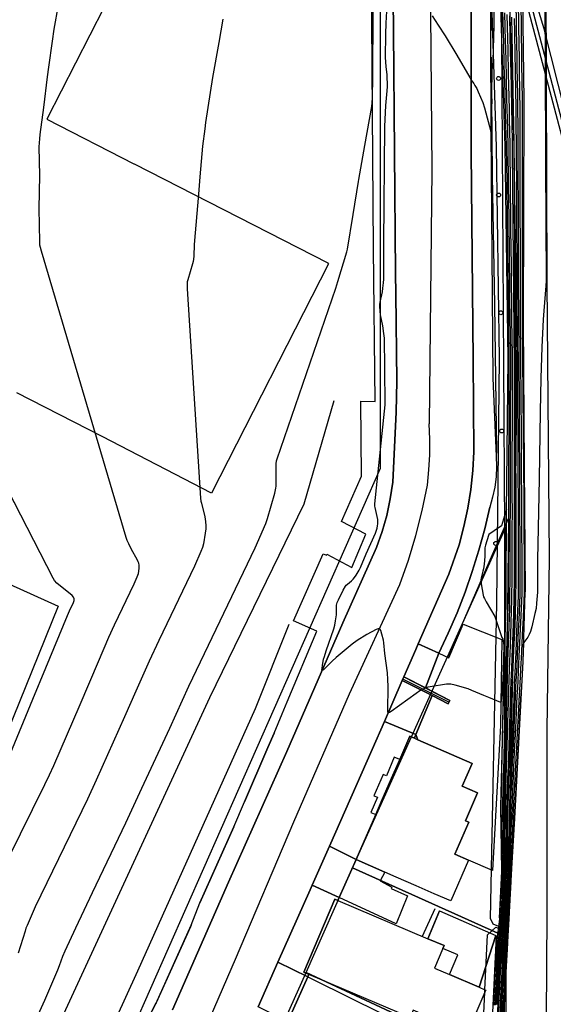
# Model space of a CAD drawing. Extents: x 0 to 85000, y -1 to 75000.
# Tile 78 of 147: x 39175 to 39312, y 62436 to 62689. Entities that reach past the tile are written whole.
import ezdxf

# ---------------------------------------------------------------- set-up
doc = ezdxf.new("R2010")
doc.units = 0
doc.header["$MEASUREMENT"] = 0
doc.header["$PDMODE"] = 33
doc.header["$PDSIZE"] = -3
for name, color, linetype in [('BOS3D_ACTIVE_POLY_CLIP', 227, 'CONTINUOUS'), ('CONTOUR_CLIP', 120, 'CONTINUOUS'), ('DRIVEWAY_CLIP', 210, 'CONTINUOUS'), ('DTM_INFOTECHBREAKS_CLIP', 4, 'CONTINUOUS'), ('DTM_POINT', 158, 'CONTINUOUS'), ('FENCE_CLIP', 96, 'CONTINUOUS'), ('IMPERV_OTHER_CLIP', 126, 'CONTINUOUS'), ('PARCELS_FULL_17_CLIP', 7, 'CONTINUOUS'), ('RAIL_CLIP', 171, 'CONTINUOUS'), ('ROAD_CLIP', 197, 'CONTINUOUS'), ('SIDEWALK_CLIP', 78, 'CONTINUOUS')]:
    doc.layers.add(name, color=color, linetype=linetype)

msp = doc.modelspace()

# ---------------------------------------------------------------- linework, layer by layer
at = {"layer": 'BOS3D_ACTIVE_POLY_CLIP'}
for points, elevation in [([(39209.94, 61329.25), (39249.94, 61468.25), (39269.48, 61530.31), (39270.11, 61532.28), (39291.75, 61601), (39324, 61705.75), (39342.57, 61779.61), (39345.19, 61790), (39347.04, 61801.03), (39359.25, 61873.75), (39369.31, 61950.75), (39374.81, 62025.5), (39380.25, 62187), (39365.44, 62407), (39348.5, 62516.25), (39331.25, 62602), (39309.75, 62686.75), (39300.04, 62718.51)], 285), ([(39300.04, 62717.7), (39301.98, 62656.53), (39302.73, 62601.82), (39302.06, 62538.82), (39302.06, 62538.79), (39300.79, 62486.57), (39301.05, 62469.81), (39300.4, 62457.52), (39299.61, 62456.14), (39298.1, 62455.62), (39296.6, 62456.27), (39295.93, 62457.75), (39297.56, 62538.86), (39297.56, 62538.9), (39298.23, 62601.79), (39297.48, 62656.41), (39295.54, 62717.67)], 32.44), ([(39207.5, 62714), (39181.68, 62663.47), (39204.1, 62651.96), (39204.13, 62652), (39254.06, 62626.5), (39253.99, 62626.35), (39254.19, 62626.25), (39224.06, 62567.25), (39195.9, 62581.79), (39173.94, 62593)], 85.5)]:
    msp.add_lwpolyline(points, dxfattribs=dict(at, elevation=elevation))
for points, elevation in [([(39290.3, 62472.75), (39285.71, 62462.23), (39281.43, 62464.09), (39276.76, 62466.13), (39271.63, 62468.38), (39268.68, 62469.67), (39261.3, 62472.89), (39266.38, 62484.52), (39268.07, 62488.38), (39270.46, 62493.84), (39272.55, 62498.63), (39275.18, 62504.65), (39276.32, 62504.16), (39277.25, 62503.75), (39291.22, 62497.65), (39288.64, 62491.76), (39292.6, 62490.03), (39289.47, 62482.87), (39290.35, 62482.48), (39286.77, 62474.29)], 44.5), ([(39294.48, 62438.75), (39289.96, 62428.14), (39276.01, 62434.08), (39275.21, 62432.21), (39249.1, 62443.33), (39247.82, 62443.87), (39255.84, 62462.72), (39256.64, 62462.37), (39279.81, 62452.51), (39284, 62450.72), (39283.69, 62450), (39281.51, 62444.89), (39285.33, 62443.27), (39292.98, 62440.01), (39294.51, 62439.36), (39294.71, 62439.28)], 46), ([(39301.12, 62366.53), (39299.73, 62365.69), (39297.97, 62366.11), (39297.09, 62367.93), (39297.51, 62424.1), (39294.97, 62424.42), (39293.89, 62426.21), (39294.48, 62438.75), (39294.51, 62439.36), (39295.19, 62453.54), (39297.28, 62455.45), (39299, 62454.8), (39299.66, 62453.33), (39298.49, 62428.59), (39300.88, 62428.29), (39302.01, 62426.34), (39301.59, 62367.86)], 20.76)]:
    msp.add_lwpolyline(points, close=True, dxfattribs=dict(at, elevation=elevation))
at = {"layer": 'CONTOUR_CLIP'}
for points, elevation in [([(39307.55, 62904.54), (39307.56, 62903.89), (39307.96, 62896.4), (39308.03, 62894.46), (39308.1, 62889.43), (39308.24, 62877.27), (39308.82, 62806.17), (39308.93, 62797.96), (39309.22, 62787.54), (39309.7, 62701.09), (39309.92, 62691.95), (39309.96, 62690.39), (39309.97, 62689.99), (39310, 62680.55), (39310, 62680.18), (39310.04, 62671.94)], 10), ([(39298.38, 62430.58), (39298.66, 62435.92), (39298.79, 62438.64), (39299.07, 62443.98), (39299.36, 62449.38), (39299.54, 62452.01), (39299.66, 62453.57), (39299.99, 62458.83), (39300.09, 62460.6), (39300.39, 62466.27), (39300.49, 62468.1), (39300.73, 62473.56), (39300.82, 62476.24), (39300.99, 62481.69), (39301.07, 62484.43), (39301.28, 62489.93), (39301.41, 62492.7), (39301.64, 62498.18), (39301.77, 62500.93), (39302.01, 62506.43), (39302.14, 62509.15), (39302.38, 62514.69), (39302.5, 62517.37), (39302.76, 62522.95), (39302.89, 62525.71), (39303.16, 62531.98), (39303.28, 62534.5), (39303.56, 62541), (39303.59, 62543.36), (39303.58, 62549.32), (39303.56, 62551.67), (39303.54, 62557.63), (39303.53, 62559.98), (39303.5, 62565.93), (39303.47, 62571.94), (39303.46, 62574.24), (39303.42, 62581.09), (39303.41, 62583.44), (39303.37, 62590.24), (39303.36, 62592.65), (39303.31, 62599.4), (39303.3, 62601.85), (39303.28, 62604.38), (39303.21, 62611.07), (39303.19, 62613.62), (39303.17, 62620.45), (39303.17, 62623.03), (39303.15, 62629.84), (39303.14, 62632.44), (39303.12, 62639.22), (39303.11, 62641.85), (39303.09, 62648.59), (39303.09, 62651.25), (39303.05, 62657.96), (39303.04, 62660.51), (39302.99, 62667.23), (39302.96, 62669.8), (39302.84, 62676.85), (39302.79, 62679.42), (39302.67, 62686.48), (39302.63, 62689.05), (39302.5, 62696.1)], 13), ([(39298.62, 62429.98), (39298.93, 62436), (39299.03, 62437.92), (39299.34, 62443.95), (39299.66, 62450.04), (39299.79, 62451.87), (39299.87, 62452.97), (39300.23, 62458.95), (39300.29, 62460.17), (39300.64, 62466.58), (39300.72, 62467.86), (39301.01, 62474.08), (39301.09, 62475.99), (39301.32, 62482.18), (39301.4, 62484.16), (39301.66, 62490.39), (39301.76, 62492.38), (39302.05, 62498.61), (39302.15, 62500.55), (39302.45, 62506.82), (39302.54, 62508.72), (39302.84, 62515.03), (39302.93, 62516.89), (39303.25, 62523.25), (39303.34, 62525.14), (39303.67, 62532.28), (39303.75, 62533.91), (39304.09, 62541.3), (39304.12, 62542.72), (39304.08, 62549.53), (39304.07, 62550.93), (39304.04, 62557.74), (39304.03, 62559.14), (39303.99, 62565.95), (39303.95, 62572.81), (39303.94, 62574.16), (39303.89, 62582), (39303.88, 62583.39), (39303.82, 62591.19), (39303.81, 62592.63), (39303.74, 62600.37), (39303.73, 62601.86), (39303.72, 62603.4), (39303.65, 62611.1), (39303.64, 62612.66), (39303.63, 62620.52), (39303.63, 62622.11), (39303.62, 62629.95), (39303.62, 62631.57), (39303.61, 62639.37), (39303.61, 62641.01), (39303.6, 62648.79), (39303.6, 62650.45), (39303.58, 62658.19), (39303.57, 62659.8), (39303.55, 62667.54), (39303.53, 62669.17), (39303.4, 62677.3), (39303.37, 62678.93), (39303.25, 62687.05), (39303.22, 62688.69), (39303.09, 62696.81)], 12), ([(39303.7, 62695.9), (39303.81, 62688.34), (39303.83, 62687.63), (39303.96, 62678.45), (39303.96, 62677.74), (39304.1, 62668.55), (39304.1, 62667.85), (39304.11, 62659.1), (39304.11, 62658.43), (39304.11, 62649.66), (39304.11, 62648.98), (39304.1, 62640.17), (39304.1, 62639.52), (39304.1, 62630.69), (39304.09, 62630.06), (39304.09, 62621.2), (39304.08, 62620.59), (39304.08, 62611.71), (39304.08, 62611.12), (39304.17, 62602.41), (39304.17, 62601.87), (39304.17, 62601.34), (39304.26, 62592.6), (39304.26, 62592.11), (39304.34, 62583.34), (39304.35, 62582.9), (39304.43, 62574.08), (39304.43, 62573.68), (39304.48, 62565.96), (39304.53, 62558.29), (39304.53, 62557.85), (39304.59, 62550.18), (39304.59, 62549.73), (39304.64, 62542.09), (39304.63, 62541.61), (39304.22, 62533.32), (39304.18, 62532.58), (39303.79, 62524.57), (39303.74, 62523.55), (39303.36, 62516.41), (39303.31, 62515.38), (39302.95, 62508.29), (39302.89, 62507.21), (39302.52, 62500.18), (39302.46, 62499.04), (39302.11, 62492.05), (39302.05, 62490.86), (39301.71, 62483.89), (39301.66, 62482.68), (39301.35, 62475.75), (39301.3, 62474.61), (39300.94, 62467.62), (39300.9, 62466.9), (39300.5, 62459.74), (39300.47, 62459.08), (39300.09, 62452.35), (39300.04, 62451.73), (39299.97, 62450.7), (39299.61, 62443.92), (39299.26, 62437.2), (39299.2, 62436.08), (39298.85, 62429.38)], 11), ([(39296.77, 62435.36), (39297.16, 62443.71), (39297.19, 62444.22), (39297.22, 62444.74), (39297.77, 62453), (39298.31, 62457.5), (39298.35, 62457.96), (39298.63, 62463.62), (39298.65, 62464.1), (39298.93, 62469.79), (39298.94, 62470.19), (39298.82, 62478.11), (39298.81, 62478.46), (39298.68, 62486.46), (39298.68, 62486.75), (39298.86, 62495.05), (39298.87, 62495.29), (39299.04, 62503.64), (39299.05, 62503.82), (39299.22, 62512.23), (39299.22, 62512.37), (39299.41, 62520.84), (39299.41, 62520.92), (39299.66, 62529.77), (39299.67, 62529.92), (39299.93, 62538.69), (39299.94, 62538.91), (39299.99, 62547.74), (39299.99, 62547.87), (39300.03, 62556.78), (39300.04, 62556.84), (39300.07, 62563.12), (39298.79, 62558.76), (39296.89, 62557.5), (39295.53, 62556.6), (39294.98, 62554.91), (39294.63, 62553.8), (39294.48, 62553.12), (39294.44, 62550.88), (39294.26, 62548.91), (39294.12, 62547.73), (39294, 62547.15), (39293.49, 62545.45), (39293.42, 62544.88), (39293.52, 62543.91), (39294.04, 62540.98), (39294.17, 62540.54), (39294.36, 62540.06), (39294.82, 62539.23), (39297.05, 62535.44), (39298.89, 62530.07), (39299.14, 62529.7), (39299.38, 62528.01), (39299.17, 62521.29), (39299, 62517.85), (39298.75, 62514.26), (39298.62, 62513.35), (39295.48, 62514.57), (39294.22, 62515.11), (39291.11, 62516.45), (39290.18, 62516.81), (39286.84, 62517.75), (39285.72, 62518.01), (39285.15, 62518.06), (39284.58, 62518.02), (39280.37, 62517.36), (39279.81, 62517.23), (39279.16, 62517.02), (39278.34, 62516.68), (39277.73, 62516.34), (39276.76, 62515.67), (39270.38, 62510.99), (39269.94, 62510.71), (39269.7, 62510.63), (39269.61, 62510.65), (39269.54, 62510.71), (39269.5, 62510.82), (39269.45, 62511.3), (39269.59, 62517.47), (39269.52, 62519.24), (39269.39, 62520.96), (39268.69, 62525.97), (39268.43, 62528.65), (39268.33, 62529.37), (39267.97, 62530.94), (39267.69, 62531.86), (39267.55, 62532.15), (39267.46, 62532.26), (39267.36, 62532.33), (39267.24, 62532.36), (39266.96, 62532.31), (39266.47, 62532.11), (39264.09, 62530.82), (39261.6, 62529.24), (39260.29, 62528.37), (39259.24, 62527.52), (39256.15, 62524.9), (39255.13, 62523.94), (39252.92, 62521.73), (39252.61, 62521.52), (39252.55, 62521.52), (39252.49, 62521.67), (39252.53, 62522.12), (39252.65, 62522.87), (39252.95, 62524.45), (39253.14, 62525.2), (39253.59, 62526.61), (39255.55, 62532.26), (39255.84, 62533.21), (39256.05, 62534.37), (39256.24, 62535.93), (39256.27, 62536.51), (39256.24, 62537.81), (39256.27, 62538.36), (39256.34, 62538.72), (39256.47, 62539.08), (39256.79, 62539.78), (39258.01, 62542.22), (39258.56, 62543.23), (39258.79, 62543.53), (39259.06, 62543.8), (39260.11, 62544.64), (39260.52, 62545.03), (39260.87, 62545.47), (39261.3, 62546.08), (39262.1, 62547.36), (39262.42, 62548.05), (39263.9, 62551.61), (39265.09, 62554.28), (39266.3, 62556.9), (39266.49, 62557.45), (39266.71, 62558.2), (39266.84, 62558.78), (39266.94, 62559.35), (39266.94, 62559.9), (39266.87, 62560.44), (39266.22, 62563.5), (39266.18, 62563.9), (39266.18, 62564.49), (39268.66, 62588.35), (39268.77, 62589.93), (39268.7, 62599.39), (39268.6, 62607.15), (39268.48, 62608.34), (39268.19, 62610.31), (39267.56, 62613.12), (39267.47, 62614.08), (39267.43, 62615.25), (39267.45, 62615.84), (39267.53, 62616.4), (39268.08, 62619.03), (39268.24, 62619.98), (39268.41, 62621.32), (39268.47, 62622.29), (39268.48, 62631.54), (39268.73, 62661.6), (39268.99, 62667.02), (39269.34, 62670.75), (39269.41, 62671.94), (39269.33, 62674.94), (39269.1, 62677.01), (39268.92, 62679.39), (39268.97, 62685.4), (39269.06, 62688.25), (39269.39, 62694.47)], 20), ([(39171.72, 62473.11), (39181.16, 62492.2), (39182.37, 62494.72), (39183.44, 62497.08), (39190.24, 62512.83), (39194.93, 62523.88), (39197.64, 62530.18), (39199.09, 62533.34), (39204.15, 62543.89), (39204.94, 62545.67), (39205.28, 62546.57), (39205.38, 62547.13), (39205.43, 62547.89), (39205.42, 62548.65), (39205.33, 62549.2), (39205.21, 62549.57), (39204.96, 62550.1), (39203.5, 62552.72), (39202.77, 62554.13), (39202.36, 62555.03), (39202.1, 62555.78), (39180.28, 62629.49), (39180.01, 62630.45), (39179.89, 62631.03), (39179.83, 62631.95), (39179.72, 62640.46), (39179.83, 62648.97), (39179.72, 62656.36), (39179.82, 62658.41), (39179.95, 62659.57), (39180.89, 62666.47), (39181.81, 62674.43), (39182.13, 62676.86), (39183.12, 62683.54), (39183.54, 62686.65), (39184.65, 62692.84)], 23), ([(39261.94, 62647.44), (39262.02, 62647.93), (39263.54, 62656.72), (39265.36, 62666.78), (39265.48, 62667.71), (39265.53, 62669.1), (39265.6, 62674.2), (39265.72, 62691.1)], 21), ([(39280.9, 62690.11), (39282.49, 62687.7), (39284.26, 62684.91), (39287.26, 62679.97), (39290.57, 62674.2), (39290.99, 62673.55), (39291.63, 62672.69), (39291.93, 62672.2), (39292.38, 62671.37), (39292.78, 62670.5), (39293.92, 62667.76), (39294.41, 62666.4), (39296.05, 62660.34), (39296.38, 62668.35), (39296.28, 62669.16), (39296.26, 62669.38), (39296.39, 62676.45), (39296.42, 62676.66), (39296.64, 62678.39), (39296.79, 62684.68), (39296.84, 62687.5), (39296.91, 62692.96)], 20), ([(39299.01, 62691.2), (39299.25, 62683.05), (39299.26, 62682.39), (39299.49, 62674.21), (39299.5, 62673.6), (39299.73, 62665.38), (39299.74, 62664.84), (39299.97, 62656.59), (39299.98, 62656.09), (39300.1, 62647.46), (39300.1, 62646.94), (39300.23, 62638.33), (39300.23, 62637.78), (39300.35, 62629.19), (39300.35, 62628.62), (39300.48, 62620.06), (39300.48, 62619.47), (39300.6, 62610.92), (39300.61, 62610.33), (39300.69, 62601.79), (39300.69, 62593.49), (39300.68, 62592.78), (39300.65, 62584.55), (39300.64, 62583.76), (39300.61, 62575.62), (39300.6, 62574.74), (39300.57, 62566.67), (39300.57, 62565.84), (39300.57, 62565.02), (39300.54, 62556.95), (39300.53, 62556.06), (39300.51, 62548.08), (39300.5, 62547.12), (39300.44, 62539.2), (39300.41, 62538.08), (39300.16, 62530.21), (39300.13, 62529.18), (39299.88, 62521.2), (39299.86, 62520.34), (39299.67, 62512.69), (39299.65, 62511.79), (39299.47, 62504.19), (39299.44, 62503.24), (39299.26, 62495.7), (39299.23, 62494.71), (39299.04, 62487.19), (39299.04, 62486.16), (39299.11, 62478.9), (39299.12, 62477.83), (39299.18, 62470.64), (39299.15, 62469.55), (39298.9, 62464.41), (39298.84, 62463.18), (39298.58, 62458.08), (39298.49, 62456.98), (39298.02, 62452.86), (39297.52, 62445.4), (39297.46, 62444.19), (39297.4, 62442.98), (39297.03, 62435.44)], 19), ([(39297.3, 62435.52), (39297.63, 62442.25), (39297.73, 62444.16), (39297.83, 62446.06), (39298.27, 62452.72), (39298.67, 62456.45), (39298.82, 62458.21), (39299.05, 62462.75), (39299.15, 62464.72), (39299.38, 62469.31), (39299.42, 62471.1), (39299.41, 62477.56), (39299.41, 62479.35), (39299.39, 62485.86), (39299.41, 62487.64), (39299.6, 62494.37), (39299.64, 62496.1), (39299.84, 62502.85), (39299.88, 62504.55), (39300.07, 62511.34), (39300.11, 62513.02), (39300.3, 62519.84), (39300.35, 62521.49), (39300.59, 62528.6), (39300.65, 62530.5), (39300.89, 62537.48), (39300.95, 62539.5), (39301.01, 62546.5), (39301.02, 62548.29), (39301.04, 62555.33), (39301.04, 62557.06), (39301.06, 62564.18), (39301.06, 62565.85), (39301.06, 62567.56), (39301.08, 62574.66), (39301.08, 62576.55), (39301.1, 62583.71), (39301.1, 62585.5), (39301.12, 62592.76), (39301.13, 62594.48), (39301.13, 62601.8), (39301.06, 62609.33), (39301.03, 62610.94), (39300.94, 62618.49), (39300.92, 62620.12), (39300.83, 62627.68), (39300.81, 62629.3), (39300.73, 62636.88), (39300.7, 62638.47), (39300.61, 62646.08), (39300.59, 62647.65), (39300.51, 62655.27), (39300.47, 62656.81), (39300.3, 62664.1), (39300.26, 62665.68), (39300.08, 62672.96), (39300.04, 62674.65), (39299.85, 62681.9), (39299.81, 62683.61), (39299.62, 62690.84)], 18), ([(39226.96, 62689.24), (39225.99, 62683.21), (39224.35, 62674.26), (39222.52, 62662.6), (39222.31, 62661.04), (39221.77, 62656.54), (39221.09, 62648.66), (39220.68, 62644.2), (39219.62, 62631.2), (39219.49, 62628.22), (39219.43, 62627.43), (39219.33, 62626.86), (39219.18, 62626.29), (39217.94, 62622.15), (39217.82, 62621.58), (39217.77, 62621), (39217.81, 62619.81), (39221.27, 62565.96), (39221.36, 62565.17), (39221.47, 62564.6), (39222.33, 62561.08), (39222.51, 62559.94), (39222.63, 62558.81), (39222.62, 62558.04), (39222.46, 62556.88), (39222.02, 62554.18), (39221.77, 62553.25), (39221.33, 62552.17), (39219.7, 62548.44), (39210.51, 62529.3), (39207.99, 62523.93), (39204.56, 62516.21), (39201.69, 62509.59), (39194.36, 62493.31), (39192.12, 62488.43), (39178.69, 62460.74), (39176.57, 62455.93), (39176.28, 62455.21), (39176.03, 62454.46), (39174.26, 62448.8)], 22), ([(39297.57, 62435.6), (39297.87, 62441.52), (39298, 62444.12), (39298.13, 62446.72), (39298.53, 62452.57), (39298.86, 62455.9), (39299.05, 62458.33), (39299.26, 62462.32), (39299.4, 62465.03), (39299.6, 62469.07), (39299.68, 62471.57), (39299.7, 62477.28), (39299.71, 62479.8), (39299.74, 62485.57), (39299.78, 62488.09), (39299.96, 62494.03), (39300.04, 62496.51), (39300.23, 62502.46), (39300.31, 62504.93), (39300.49, 62510.9), (39300.56, 62513.35), (39300.75, 62519.34), (39300.83, 62521.78), (39301.05, 62528.02), (39301.15, 62530.8), (39301.38, 62536.88), (39301.46, 62539.79), (39301.53, 62545.87), (39301.53, 62548.5), (39301.54, 62554.6), (39301.54, 62557.18), (39301.56, 62563.35), (39301.55, 62565.87), (39301.54, 62568.44), (39301.55, 62574.57), (39301.55, 62577.46), (39301.56, 62583.65), (39301.56, 62586.46), (39301.57, 62592.74), (39301.57, 62595.48), (39301.56, 62601.81), (39301.5, 62608.34), (39301.47, 62610.97), (39301.39, 62617.51), (39301.37, 62620.19), (39301.3, 62626.74), (39301.27, 62629.4), (39301.21, 62635.99), (39301.19, 62638.62), (39301.11, 62645.23), (39301.09, 62647.84), (39301.02, 62654.47), (39300.98, 62657.04), (39300.85, 62663.38), (39300.8, 62665.98), (39300.66, 62672.32), (39300.6, 62675.09), (39300.44, 62681.4), (39300.38, 62684.18), (39300.22, 62690.48)], 17), ([(39300.83, 62690.12), (39300.95, 62684.75), (39301.04, 62680.9), (39301.15, 62675.53), (39301.24, 62671.69), (39301.34, 62666.29), (39301.41, 62662.65), (39301.5, 62657.27), (39301.54, 62653.65), (39301.59, 62648.03), (39301.62, 62644.38), (39301.67, 62638.77), (39301.7, 62635.1), (39301.74, 62629.51), (39301.77, 62625.8), (39301.82, 62620.25), (39301.85, 62616.52), (39301.9, 62610.99), (39301.95, 62607.34), (39302, 62601.82), (39302.01, 62596.47), (39302.01, 62592.72), (39302.02, 62587.42), (39302.02, 62583.6), (39302.02, 62578.37), (39302.03, 62574.49), (39302.03, 62569.32), (39302.04, 62565.88), (39302.05, 62562.51), (39302.05, 62557.29), (39302.04, 62553.87), (39302.05, 62548.7), (39302.04, 62545.24), (39301.98, 62540.09), (39301.86, 62536.28), (39301.65, 62531.09), (39301.52, 62527.43), (39301.31, 62522.07), (39301.19, 62518.84), (39301.01, 62513.68), (39300.9, 62510.45), (39300.73, 62505.3), (39300.62, 62502.07), (39300.44, 62496.93), (39300.33, 62493.7), (39300.15, 62488.55), (39300.08, 62485.28), (39300.03, 62480.26), (39299.99, 62477.02), (39299.93, 62472.05), (39299.83, 62468.82), (39299.64, 62465.34), (39299.46, 62461.89), (39299.29, 62458.46), (39299.05, 62455.34), (39298.78, 62452.43), (39298.44, 62447.38), (39298.27, 62444.09), (39298.1, 62440.8), (39297.84, 62435.68), (39297.68, 62432.4)], 16), ([(39297.91, 62431.8), (39298.11, 62435.76), (39298.33, 62440.07), (39298.54, 62444.05), (39298.74, 62448.05), (39299.03, 62452.29), (39299.25, 62454.76), (39299.53, 62458.58), (39299.67, 62461.46), (39299.89, 62465.65), (39300.05, 62468.58), (39300.19, 62472.54), (39300.27, 62476.75), (39300.34, 62480.73), (39300.42, 62484.99), (39300.53, 62489), (39300.69, 62493.36), (39300.84, 62497.35), (39301, 62501.69), (39301.15, 62505.68), (39301.31, 62510.02), (39301.47, 62514.02), (39301.63, 62518.35), (39301.79, 62522.36), (39301.97, 62526.86), (39302.16, 62531.39), (39302.33, 62535.68), (39302.5, 62540.39), (39302.56, 62544.62), (39302.56, 62548.91), (39302.55, 62553.13), (39302.55, 62557.4), (39302.54, 62561.67), (39302.53, 62565.9), (39302.51, 62570.2), (39302.5, 62574.41), (39302.49, 62579.29), (39302.48, 62583.55), (39302.47, 62588.36), (39302.46, 62592.69), (39302.45, 62597.45), (39302.43, 62601.83), (39302.39, 62606.35), (39302.34, 62611.02), (39302.3, 62615.55), (39302.27, 62620.32), (39302.24, 62624.87), (39302.21, 62629.62), (39302.18, 62634.21), (39302.15, 62638.92), (39302.12, 62643.53), (39302.09, 62648.22), (39302.06, 62652.85), (39302.01, 62657.5), (39301.95, 62661.93), (39301.89, 62666.6), (39301.81, 62671.06), (39301.71, 62675.97), (39301.62, 62680.41), (39301.52, 62685.33), (39301.43, 62689.76)], 15), ([(39302.03, 62689.4), (39302.09, 62685.9), (39302.21, 62679.92), (39302.27, 62676.41), (39302.39, 62670.43), (39302.44, 62666.91), (39302.5, 62661.22), (39302.53, 62657.73), (39302.58, 62652.05), (39302.59, 62648.41), (39302.62, 62642.69), (39302.63, 62639.07), (39302.66, 62633.33), (39302.68, 62629.73), (39302.7, 62623.95), (39302.72, 62620.39), (39302.75, 62614.58), (39302.77, 62611.05), (39302.84, 62605.36), (39302.87, 62601.84), (39302.88, 62598.43), (39302.9, 62592.67), (39302.92, 62589.3), (39302.94, 62583.5), (39302.96, 62580.19), (39302.98, 62574.33), (39302.99, 62571.07), (39303.02, 62565.92), (39303.04, 62560.83), (39303.04, 62557.51), (39303.06, 62552.4), (39303.07, 62549.12), (39303.08, 62543.99), (39303.02, 62540.69), (39302.8, 62535.09), (39302.66, 62531.68), (39302.43, 62526.28), (39302.27, 62522.66), (39302.07, 62517.86), (39301.92, 62514.35), (39301.73, 62509.58), (39301.58, 62506.05), (39301.39, 62501.31), (39301.24, 62497.76), (39301.05, 62493.03), (39300.9, 62489.46), (39300.75, 62484.71), (39300.66, 62481.2), (39300.55, 62476.49), (39300.46, 62473.05), (39300.27, 62468.34), (39300.15, 62465.96), (39299.88, 62461.03), (39299.76, 62458.71), (39299.46, 62454.17), (39299.28, 62452.15), (39299.05, 62448.71), (39298.81, 62444.02), (39298.56, 62439.35), (39298.38, 62435.84), (39298.15, 62431.19)], 14), ([(39310.04, 62671.94), (39310.04, 62670.73), (39310.04, 62670.36), (39310.08, 62660.91), (39310.09, 62660.57), (39310.12, 62652.04), (39310.24, 62621.84), (39310.18, 62620.6), (39309.65, 62614.11), (39309.51, 62611.94), (39309.16, 62604.8), (39308.91, 62596.83), (39308.73, 62588.13), (39308.5, 62570.91), (39308.1, 62554.05), (39308.06, 62550.23), (39308.04, 62541.74), (39307.81, 62538.89), (39307.66, 62537.56), (39307.39, 62536.23), (39306.61, 62532.83), (39306.21, 62531.56), (39305.93, 62530.86), (39305.53, 62530.17), (39304.56, 62528.76), (39304.47, 62528.63), (39304.24, 62524), (39304.23, 62523.85), (39303.79, 62515.93), (39303.78, 62515.72), (39303.34, 62507.88), (39303.33, 62507.6), (39302.89, 62499.81), (39302.88, 62499.47), (39302.46, 62491.73), (39302.44, 62491.33), (39302.03, 62483.63), (39302, 62483.19), (39301.61, 62475.51), (39301.58, 62475.15), (39301.16, 62467.39), (39301.15, 62467.21), (39300.71, 62459.32), (39300.7, 62459.21), (39300.3, 62451.72), (39300.29, 62451.59), (39300.28, 62451.38), (39299.88, 62443.88), (39299.49, 62436.48), (39299.47, 62436.16), (39299.08, 62428.78)], 10), ([(39177.8, 62429.27), (39181.11, 62436.73), (39184.47, 62444.47), (39184.91, 62445.57), (39185.77, 62447.99), (39186.4, 62449.43), (39189.13, 62455.32), (39193.39, 62464.41), (39201.96, 62482.31), (39206.1, 62491.27), (39213.32, 62506.72), (39218.23, 62517.53), (39235.33, 62553.17), (39238.02, 62559.36), (39238.52, 62560.65), (39240.35, 62567.18), (39240.64, 62568.48), (39240.7, 62569.02), (39240.74, 62569.81), (39240.73, 62574.74), (39240.8, 62575.51), (39240.94, 62576.09), (39256.1, 62619.96), (39256.64, 62621.68), (39258.93, 62629.33), (39259.08, 62630.04), (39260.52, 62638.96), (39261.94, 62647.44)], 21), ([(39172.17, 62499.98), (39178.02, 62514.19), (39181.39, 62522.23), (39186.95, 62535.74), (39187.46, 62536.9), (39188.49, 62539.06), (39188.67, 62539.61), (39188.7, 62540.02), (39188.62, 62540.29), (39188.54, 62540.44), (39188.19, 62540.85), (39184.27, 62544.07), (39183.65, 62544.71), (39183.25, 62545.29), (39163.2, 62584.27)], 24)]:
    msp.add_lwpolyline(points, dxfattribs=dict(at, elevation=elevation))
at = {"layer": 'DRIVEWAY_CLIP'}
for points in [[(39276.74, 62505.1), (39280.91, 62515.08), (39285.02, 62512.98), (39285.43, 62513.85), (39279.19, 62517.07), (39282.65, 62525.98), (39285.22, 62524.81), (39288.9, 62533.46), (39298.84, 62529.58), (39298.54, 62507.39), (39296.47, 62470.06), (39290.3, 62472.75), (39286.77, 62474.3), (39290.35, 62482.48), (39289.47, 62482.87), (39292.6, 62490.03), (39288.64, 62491.76), (39291.22, 62497.65), (39277.25, 62503.75)], [(39282.65, 62525.98), (39279.19, 62517.07), (39273.63, 62519.93), (39276.69, 62526.95), (39277.32, 62528.4)], [(39280.91, 62515.08), (39276.74, 62505.1), (39268.63, 62508.47), (39273.22, 62518.99)], [(39261.3, 62472.89), (39256.93, 62463.09), (39250, 62466.28), (39254.45, 62476.33)], [(39256.93, 62463.09), (39261.3, 62472.89), (39268.68, 62469.67), (39267.49, 62467.37), (39270.5, 62465.81), (39270.33, 62465.42), (39274.58, 62463.57), (39271.64, 62456.34)], [(39248.86, 62442.7), (39243.73, 62431.2), (39236.06, 62435), (39241.18, 62446.48)], [(39243.73, 62431.2), (39248.86, 62442.7), (39250.59, 62441.85), (39267.81, 62433.3), (39255.24, 62407.83), (39238.52, 62415.52), (39238.99, 62416.54), (39237.53, 62417.21)]]:
    msp.add_lwpolyline(points, close=True, dxfattribs=at)
at = {"layer": 'DTM_INFOTECHBREAKS_CLIP'}
for p, q in [((39240.18, 62505.44, 20.04), (39242.26, 62510.42, 20.05)), ((39276.32, 62504.16, 20.37), (39276.74, 62505.1, 20.36)), ((39229.78, 62481.32, 20.63), (39232.57, 62487.75, 20.37)), ((39229.78, 62481.32, 20.63), (39221.04, 62461.72, 20.39)), ((39254.45, 62476.33, 20.41), (39261.3, 62472.89, 20.71)), ((39256.64, 62462.37, 20.49), (39256.93, 62463.09, 20.49)), ((39218.68, 62455.6, 20.51), (39221.04, 62461.72, 20.39)), ((39282.76, 62459.66, 20.7), (39279.81, 62452.51, 20.7)), ((39292.98, 62440.01, 20.75), (39297.28, 62453.32, 20.75)), ((39248.86, 62442.7, 20.64), (39249.11, 62443.33, 20.64)), ((39206.79, 62430.16, 20.51), (39209.84, 62436.04, 20.02))]:
    msp.add_line(p, q, dxfattribs=at)
for points in [[(39295.89, 63372.31, 10.59), (39295.77, 63347.3, 10.45), (39296.06, 63338.33, 10.21), (39296.37, 63210.68, 10.23), (39297.1, 63161.56, 10.25), (39298.52, 63118.98, 10.33), (39299, 63097.63, 10.01), (39304.52, 62668.09, 10.26), (39304.34, 62611.14, 10.41), (39304.63, 62574.04, 10.58), (39304.9, 62541.77, 10.5)], [(39304.6, 63357.61, 9.89), (39303.46, 63315.02, 9.79), (39305.19, 63140.66, 9.98), (39307.75, 63081.55, 9.99), (39309.11, 63033.36, 9.95), (39310.41, 62621.41, 9.99), (39311.07, 62550.61, 9.51)], [(39299.81, 62538.84, 20.25), (39300.48, 62601.79, 19.6), (39299.73, 62656.48, 19.48), (39297.79, 62717.67, 19.78), (39299.23, 62932, 20.25)], [(39195.92, 62889.35, 22.1), (39227.88, 62858.26, 22.79), (39261.49, 62820.85, 22.05), (39264.18, 62816.81, 21.96), (39266.67, 62812.64, 21.86), (39268.95, 62808.37, 21.78), (39271.04, 62803.98, 21.7), (39272.91, 62799.51, 21.62), (39274.57, 62794.94, 21.56), (39276, 62790.31, 21.5), (39277.22, 62785.61, 21.45), (39278.21, 62780.86, 21.4), (39278.97, 62776.07, 21.36), (39279.5, 62771.24, 21.33), (39279.81, 62766.4, 21.31), (39279.88, 62761.55, 21.29), (39280.8, 62650.44, 19.26), (39280.1, 62585.02, 19.58)], [(39262.54, 62590.89, 20.7), (39266.24, 62590.85, 20.83), (39265.8, 62630.13, 20.83), (39265.24, 62700.49, 21.16), (39261.77, 62774.95, 22.22), (39260.2, 62779.96, 22.35), (39254.98, 62792.64, 22.41), (39247.84, 62807.88, 22.34)], [(39291.69, 62777.44, 20.48), (39290.94, 62715.58, 20.67), (39290.95, 62654.96, 19.7), (39291.48, 62601.54, 19.2), (39291.67, 62577.86, 19.54)], [(39296.49, 62765.75, 20.08), (39295.82, 62710.63, 20.34), (39296.05, 62660.34, 20), (39296.57, 62596.82, 19.86), (39297.36, 62576.75, 19.83), (39297.46, 62574.08, 19.98), (39297.35, 62571.41, 19.97), (39297.03, 62568.76, 19.97), (39296.49, 62566.14, 19.9), (39295.76, 62563.58, 19.69)], [(39271.56, 62618.54, 19), (39271.5, 62623.76, 19.04), (39270.95, 62686.2, 19.4), (39270.25, 62751, 20.96)], [(39271.67, 62588.07, 19), (39271.83, 62596.08, 19), (39271.56, 62618.54, 19)], [(39255.57, 62590.95, 20.46), (39247.88, 62564.35, 20.46), (39223.55, 62514.52, 20.49), (39182.88, 62426.36, 20.43), (39156.1, 62365.37, 21.4), (39126.73, 62377.89, 22.19), (39081.76, 62397, 24.95)], [(39214.06, 62434.17, 20), (39228.41, 62467.06, 20.28), (39243.5, 62500.73, 20.41), (39257.86, 62533.84, 19.75), (39266.58, 62553.22, 19.56), (39268.03, 62557.31, 19.74), (39269.2, 62561.49, 19.83), (39270.11, 62565.74, 19.81), (39270.75, 62570.03, 19.7), (39271.67, 62588.07, 19)], [(39033.04, 62037.28, 20.41), (39059.68, 62088.88, 20.78), (39083.54, 62134.73, 20.52), (39101.64, 62168.03, 19.87), (39121.57, 62206.08, 19.28), (39140.63, 62245.19, 19.17), (39160.16, 62282.37, 18.94), (39172.06, 62309, 18.59), (39176.12, 62320.43, 18.61), (39182.52, 62338.49, 18.64), (39196.77, 62371.28, 19.26), (39214.01, 62409.82, 20), (39230.21, 62447.26, 20.38), (39245.26, 62482.63, 20.55), (39259.62, 62515.53, 20.51), (39272.57, 62543.68, 19.67), (39274.77, 62549.95, 19.75), (39276.69, 62556.31, 19.78), (39278.32, 62562.74, 19.76), (39279.67, 62569.25, 19.7), (39280.09, 62573.18, 19.63), (39280.3, 62577.12, 19.59), (39280.3, 62581.08, 19.57), (39280.1, 62585.02, 19.58)], [(39291.67, 62577.86, 19.54), (39291.4, 62573.01, 19.44), (39290.87, 62568.18, 19.4), (39290.11, 62563.38, 19.4), (39289.1, 62558.63, 19.45), (39287.86, 62553.93, 19.56), (39285.21, 62546.36, 19.54), (39277.32, 62528.4, 19.66), (39276.69, 62526.95, 19.67), (39273.63, 62519.93, 19.81), (39273.22, 62518.99, 19.83), (39268.63, 62508.47, 20.04), (39265.49, 62501.26, 20.18), (39254.45, 62476.33, 20.41), (39250, 62466.28, 20.51), (39249.46, 62465.05, 20.52), (39241.18, 62446.48, 20.43), (39236.06, 62435, 20.38)], [(39282.65, 62525.98, 19.74), (39285.07, 62531.14, 19.92), (39287.31, 62536.38, 19.92), (39289.37, 62541.7, 19.92), (39291.25, 62547.08, 19.92), (39292.94, 62552.53, 19.92), (39294.45, 62558.03, 19.92), (39295.76, 62563.58, 19.69)], [(39253.8, 62551.52, 20.46), (39260.24, 62548.06, 20.46), (39263.86, 62556.68, 20.46), (39257.56, 62559.94, 20.46)], [(39146.86, 62555.12, 24.67), (39184.54, 62538.1, 24.26), (39169.49, 62500.97, 24.25), (39155.77, 62470.82, 24.12), (39139.91, 62436.75, 24.76), (39099.75, 62451.27, 24.9), (39049.69, 62472.02, 24.67), (39009.27, 62490.35, 25.93), (39000.14, 62472.05, 25.64), (38982.95, 62439.81, 26.71)], [(39311.07, 62550.61, 9.51), (39310.46, 62506.15, 9.63), (39310.45, 62459.02, 9.57), (39310.14, 62405.01, 9.39), (39309.86, 62360.24, 9.33), (39309.68, 62310.53, 8.62), (39309.79, 62251.7, 8.3)], [(39302.24, 62373.44, 9.02), (39301.92, 62403.32, 9.11), (39301.99, 62428.5, 9.16), (39299.19, 62428.5, 9.54), (39300.75, 62459.23, 9.8), (39302.2, 62483.48, 9.43), (39304.32, 62523.9, 9.82), (39304.9, 62541.77, 10.5)], [(39299.81, 62538.84, 20.25), (39299.36, 62520.89, 20.1), (39298.54, 62486.58, 20.39), (39298.8, 62469.93, 20.56), (39298.18, 62457.87, 20.73)], [(39242.26, 62510.42, 20.05), (39243.54, 62513.47, 20.05), (39251.17, 62531.7, 20.54), (39245.21, 62534.38, 20.52)], [(39165.95, 62352.35, 21.5), (39168.12, 62352.91, 21.29), (39173.64, 62375.3, 21.23), (39205.1, 62444.22, 20.07), (39235.39, 62511.79, 20.18), (39244.06, 62533.51, 20.62)], [(39277.32, 62528.4, 19.66), (39282.65, 62525.98, 19.74), (39285.22, 62524.81, 19.78), (39288.9, 62533.46, 19.55), (39298.84, 62529.58, 19.22), (39298.54, 62507.39, 20.29), (39296.47, 62470.06, 20.71)], [(39273.63, 62519.93, 19.81), (39285.43, 62513.85, 20.22), (39285.02, 62512.98, 20.26), (39273.22, 62518.99, 19.83)], [(39268.63, 62508.47, 20.04), (39276.74, 62505.1, 20.36), (39277.25, 62503.75, 20.38)], [(39240.18, 62505.44, 20.04), (39238.57, 62501.71, 20.04), (39232.57, 62487.75, 20.37)], [(39274.58, 62463.57, 20.33), (39271.64, 62456.34, 20.44), (39256.93, 62463.09, 20.49), (39250, 62466.28, 20.51)], [(39218.87, 62456.02, 20.53), (39218.68, 62455.6, 20.51), (39209.84, 62436.04, 20.02), (39209.72, 62435.78, 20.01)], [(39297.41, 62453.2, 20.75), (39296.13, 62426.35, 20.76), (39299.76, 62426.34, 20.45), (39299.77, 62400.02, 20.35), (39299.65, 62384.05, 20.07), (39299.34, 62367.9, 20.02)], [(39241.18, 62446.48, 20.43), (39248.86, 62442.7, 20.64), (39250.6, 62441.85, 20.69), (39267.81, 62433.3, 20.49), (39255.24, 62407.83, 20.39)]]:
    msp.add_polyline3d(points, dxfattribs=at)
at = {"layer": 'DTM_POINT'}
for p in [(39298.02, 62673.98, 19.08), (39298.02, 62643.98, 19.23), (39298.59, 62613.66, 19.22), (39298.82, 62583.21, 19.93), (39297.28, 62554.28, 20.39)]:
    msp.add_point(p, dxfattribs=at)
at = {"layer": 'FENCE_CLIP'}
for p, q in [((39285.21, 62513.37), (39273.38, 62519.36)), ((39281.63, 62460.16), (39278.37, 62453.12))]:
    msp.add_line(p, q, dxfattribs=at)
for points in [[(39297.04, 62753.88), (39296.1, 62715.69), (39296.31, 62686.29)], [(39321.69, 62631.29), (39303.58, 62699.79)], [(39296.13, 62679.44), (39296.36, 62648.91), (39296.99, 62615.81), (39297.52, 62577.55)], [(39285.07, 62525.12), (39296.44, 62551.39), (39300.54, 62560.69), (39299.65, 62476.86), (39299.94, 62425.09), (39299.95, 62423.5)]]:
    msp.add_lwpolyline(points, dxfattribs=at)
at = {"layer": 'IMPERV_OTHER_CLIP'}
msp.add_lwpolyline([(39297.28, 62453.32), (39292.98, 62440.01), (39285.33, 62443.27), (39287.5, 62448.38), (39283.69, 62450), (39284, 62450.73), (39279.81, 62452.51), (39282.76, 62459.66)], close=True, dxfattribs=at)
at = {"layer": 'PARCELS_FULL_17_CLIP'}
for points in [[(39424, 62867.72), (39425.64, 62823.98), (39442.88, 62594.44), (39443.1, 62591.58), (39446.47, 62177.41), (39447.39, 62063.92), (39247.37, 61968.67), (39247.9, 62129.22), (39299.34, 62230.02), (39299.38, 62286.98), (39241.36, 62313.17), (39262.47, 62359.68), (39299.32, 62342.44), (39299.44, 62366.57), (39299.46, 62389.77), (39299.48, 62420.02), (39299.51, 62453.18), (39299.59, 62557.89), (39298.19, 62797.16), (39298.13, 62897.98), (39273.74, 62898.86), (39273.71, 62943.15)], [(39424, 62867.72), (39425.64, 62823.98), (39442.88, 62594.44), (39443.1, 62591.58), (39446.47, 62177.41), (39447.39, 62063.92), (39247.37, 61968.67), (39247.9, 62129.22), (39299.34, 62230.02), (39299.38, 62286.98), (39241.36, 62313.17), (39262.47, 62359.68), (39299.32, 62342.44), (39299.44, 62366.57), (39299.46, 62389.77), (39299.48, 62420.02), (39299.51, 62453.18), (39299.59, 62557.89), (39298.19, 62797.16), (39298.13, 62897.98), (39273.74, 62898.86), (39273.71, 62943.15)], [(39424, 62867.72), (39425.64, 62823.98), (39442.88, 62594.44), (39443.1, 62591.58), (39446.47, 62177.41), (39447.39, 62063.92), (39247.37, 61968.67), (39247.9, 62129.22), (39299.34, 62230.02), (39299.38, 62286.98), (39241.36, 62313.17), (39262.47, 62359.68), (39299.32, 62342.44), (39299.44, 62366.57), (39299.46, 62389.77), (39299.48, 62420.02), (39299.51, 62453.18), (39299.59, 62557.89), (39298.19, 62797.16), (39298.13, 62897.98), (39273.74, 62898.86), (39273.71, 62943.15)], [(39424, 62867.72), (39425.64, 62823.98), (39442.88, 62594.44), (39443.1, 62591.58), (39446.47, 62177.41), (39447.39, 62063.92), (39247.37, 61968.67), (39247.9, 62129.22), (39299.34, 62230.02), (39299.38, 62286.98), (39241.36, 62313.17), (39262.47, 62359.68), (39299.32, 62342.44), (39299.44, 62366.57), (39299.46, 62389.77), (39299.48, 62420.02), (39299.51, 62453.18), (39299.59, 62557.89), (39298.19, 62797.16), (39298.13, 62897.98), (39273.74, 62898.86), (39273.71, 62943.15)], [(39252.09, 62789.39), (39261.49, 62784.85), (39264.94, 62775.27), (39267.51, 62764.02), (39267.48, 62573.54), (39167.29, 62347.05), (38968.89, 62434.74), (39174.61, 62826.8)], [(39299.51, 62453.18), (39260.37, 62470.72), (39299.59, 62557.89)], [(39299.51, 62453.18), (39299.48, 62420.02), (39248.41, 62443.84), (39260.37, 62470.72)], [(39299.48, 62420.02), (39299.46, 62389.77), (39237.22, 62418.73), (39248.41, 62443.84)]]:
    msp.add_lwpolyline(points, close=True, dxfattribs=at)
at = {"layer": 'RAIL_CLIP'}
msp.add_lwpolyline([(39309.11, 63033.36), (39310.41, 62621.41), (39311.07, 62550.61), (39310.46, 62506.15), (39310.45, 62459.02), (39310.14, 62405.01), (39309.86, 62360.24), (39309.68, 62310.53), (39309.79, 62251.7), (39310.04, 62207.04), (39309.44, 62156.68), (39310.35, 62106.34), (39310.53, 62054.6), (39310.54, 62006.4), (39311.42, 61947.45), (39310.38, 61912.67), (39309.61, 61870.89), (39309.83, 61822.69), (39310.02, 61770.52), (39309.63, 61726.07), (39309.79, 61662.35), (39309.75, 61507.68)], dxfattribs=at)
at = {"layer": 'ROAD_CLIP'}
for points in [[(39214.06, 62434.17), (39228.41, 62467.06), (39243.5, 62500.73), (39257.86, 62533.84), (39266.58, 62553.22), (39268.03, 62557.31), (39269.2, 62561.49), (39270.11, 62565.74), (39270.75, 62570.03), (39271.67, 62588.07), (39271.83, 62596.08), (39271.56, 62618.54), (39271.5, 62623.76), (39270.95, 62686.2), (39270.25, 62751)], [(39290.94, 62715.58), (39290.95, 62654.96), (39291.48, 62601.54), (39291.67, 62577.86), (39291.4, 62573.01), (39290.87, 62568.18), (39290.11, 62563.38), (39289.1, 62558.63), (39287.85, 62553.93), (39285.21, 62546.36), (39277.32, 62528.4), (39276.69, 62526.95), (39273.63, 62519.93), (39273.22, 62518.99), (39268.63, 62508.47), (39265.49, 62501.26), (39254.45, 62476.33), (39250, 62466.28), (39249.46, 62465.05), (39241.18, 62446.48), (39236.06, 62435)], [(39322.83, 62631.05), (39304.59, 62700.08)]]:
    msp.add_lwpolyline(points, dxfattribs=at)
at = {"layer": 'SIDEWALK_CLIP'}
for points in [[(39270.25, 62751), (39270.95, 62686.2), (39271.5, 62623.76), (39271.56, 62618.54), (39271.83, 62596.08), (39271.67, 62588.07), (39270.75, 62570.03), (39270.11, 62565.74), (39269.2, 62561.49), (39268.03, 62557.31), (39266.58, 62553.22), (39257.86, 62533.84), (39243.5, 62500.73), (39228.41, 62467.06), (39214.06, 62434.17)], [(39295.82, 62710.63), (39296.05, 62660.34), (39296.57, 62596.82), (39297.36, 62576.75), (39297.46, 62574.08), (39297.35, 62571.41), (39297.03, 62568.76), (39296.49, 62566.14), (39295.76, 62563.58), (39294.45, 62558.03), (39292.94, 62552.53), (39291.25, 62547.08), (39289.37, 62541.7), (39287.31, 62536.38), (39285.07, 62531.14), (39282.65, 62525.98), (39277.32, 62528.4), (39285.21, 62546.36), (39287.85, 62553.93), (39289.1, 62558.63), (39290.11, 62563.38), (39290.87, 62568.18), (39291.4, 62573.01), (39291.67, 62577.86), (39291.48, 62601.54), (39290.95, 62654.96), (39290.94, 62715.58)], [(39206.79, 62430.16), (39209.72, 62435.78), (39218.87, 62456.02), (39221.04, 62461.72), (39229.78, 62481.32), (39232.57, 62487.75), (39238.57, 62501.71), (39240.18, 62505.44), (39242.26, 62510.42), (39243.54, 62513.47), (39251.17, 62531.7), (39245.21, 62534.38), (39252.87, 62551.57), (39253.67, 62551.22), (39253.8, 62551.52), (39260.23, 62548.06), (39263.86, 62556.68), (39257.55, 62559.94), (39262.74, 62571.58), (39262.54, 62590.89), (39266.23, 62590.85), (39265.8, 62630.13), (39265.24, 62700.49)]]:
    msp.add_lwpolyline(points, dxfattribs=at)
for points in [[(39285.43, 62513.85), (39285.02, 62512.98), (39280.91, 62515.08), (39273.22, 62518.99), (39273.63, 62519.93), (39279.19, 62517.07)], [(39276.74, 62505.1), (39276.32, 62504.16), (39275.18, 62504.65), (39272.55, 62498.63), (39271.15, 62499.22), (39269.12, 62494.43), (39268.29, 62494.79), (39265.91, 62489.33), (39266.79, 62488.94), (39265.14, 62485.04), (39266.38, 62484.52), (39261.3, 62472.89), (39254.45, 62476.33), (39265.49, 62501.26), (39268.63, 62508.47)], [(39256.93, 62463.09), (39256.64, 62462.37), (39255.84, 62462.72), (39247.82, 62443.87), (39249.1, 62443.33), (39248.86, 62442.7), (39241.18, 62446.48), (39249.46, 62465.05), (39250, 62466.28)]]:
    msp.add_lwpolyline(points, close=True, dxfattribs=at)

doc.saveas('drawing.dxf')
